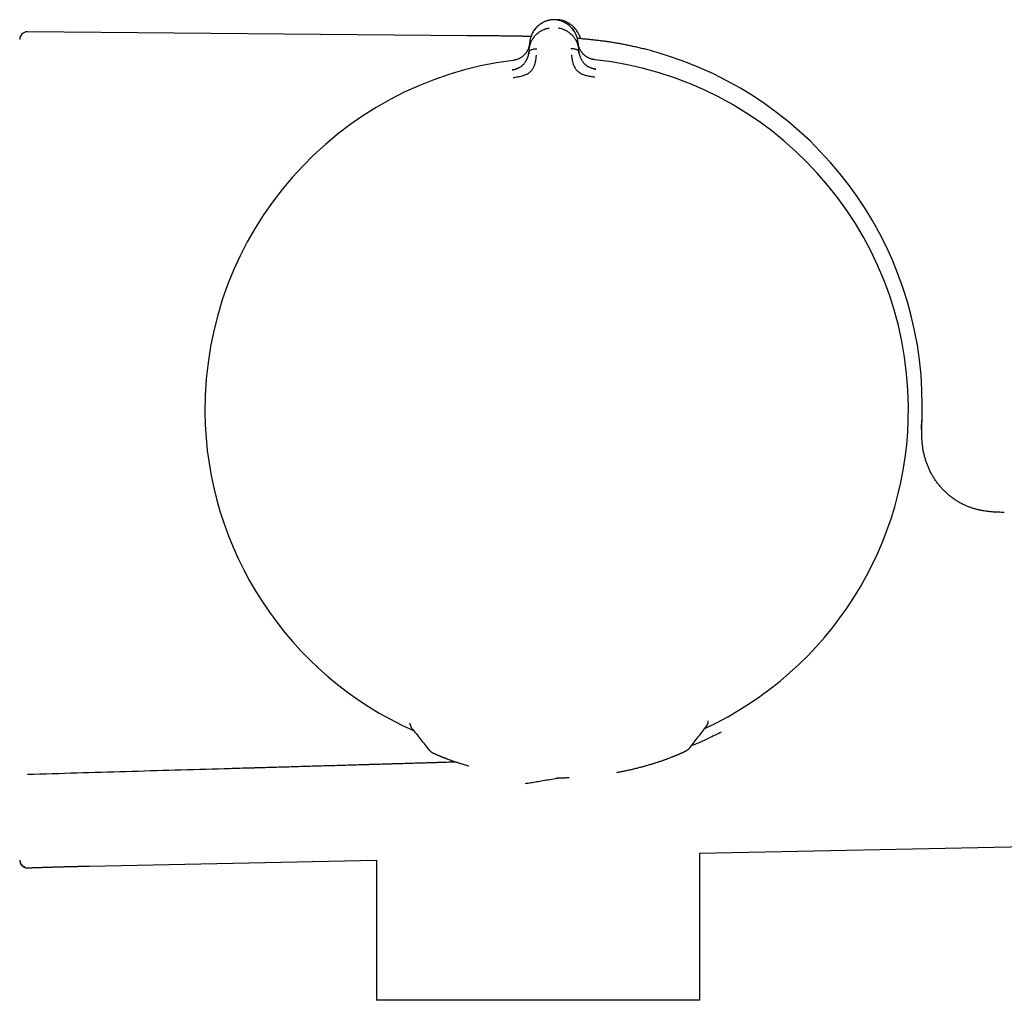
# Model space of a CAD drawing. Header units: millimetres. Extents: x 8 to 904, y 12 to 416.
# Tile 16 of 17: x 764 to 828, y 343 to 406. Entities that reach past the tile are written whole.
import ezdxf

# ---------------------------------------------------------------- set-up
doc = ezdxf.new("R2010")
doc.units = ezdxf.units.MM

msp = doc.modelspace()

# ---------------------------------------------------------------- linework, layer by layer
at = {"color": 7, "linetype": 'Continuous', "lineweight": 30}
for p, q in [((792.985, 405.363), (764.571, 405.61)), ((796.998, 404.444), (797.036, 404.921)), ((800.157, 404.945), (800.202, 404.469)), ((796.998, 404.444), (796.986, 404.292)), ((800.217, 404.317), (800.202, 404.47)), ((801.248, 403.808), (801.248, 403.808)), ((822.384, 380.409), (822.383, 380.386)), ((789.297, 360.894), (789.296, 360.917)), ((808.583, 361.027), (808.584, 361.048)), ((808.584, 361.048), (808.584, 361.068)), ((789.415, 360.574), (789.415, 360.574)), ((809.422, 360.328), (809.422, 360.327)), ((799.185, 357.38), (799.185, 357.38)), ((796.75, 357.009), (796.75, 357.009)), ((808.042, 352.495), (874.471, 353.886)), ((764.069, 352.03), (764.07, 352.019)), ((768.55, 351.668), (787.122, 352.057)), ((787.122, 352.057), (787.122, 342.988)), ((808.042, 342.988), (808.042, 352.495)), ((764.389, 351.609), (764.377, 351.614)), ((764.583, 351.555), (764.583, 351.555)), ((797.582, 342.988), (787.122, 342.988)), ((808.042, 342.988), (797.582, 342.988))]:
    msp.add_line(p, q, dxfattribs=at)
for centre, radius, start, end in [((764.566, 405.11), 0.5, 89.50049, 180), ((798.664, 381.459), 23.753, 0, 73.85869), ((798.782, 381.202), 22.741, 97.12322, 180.44508), ((798.782, 381.202), 22.741, 0.44828, 83.77335), ((798.782, 381.202), 22.741, 294.89742, 0.44828), ((798.664, 381.459), 23.753, 358.15043, 0), ((798.782, 381.202), 22.741, 180.44508, 245.98622)]:
    msp.add_arc(centre, radius, start, end, dxfattribs=at)
for points, knots in [([(798.427, 406.386), (798.391, 406.38), (798.318, 406.368), (798.213, 406.342), (798.112, 406.31), (798.015, 406.273), (797.922, 406.23), (797.828, 406.179), (797.734, 406.12), (797.641, 406.051), (797.555, 405.979), (797.476, 405.902), (797.398, 405.815), (797.324, 405.719), (797.254, 405.612), (797.194, 405.501), (797.144, 405.388), (797.103, 405.273), (797.071, 405.156), (797.048, 405.039), (797.039, 404.96), (797.035, 404.921)], [0, 0, 0, 0, 0.041981, 0.083532, 0.124858, 0.166114, 0.207413, 0.248824, 0.298705, 0.348787, 0.399007, 0.44925, 0.499369, 0.561767, 0.62419, 0.686696, 0.749297, 0.811979, 0.874701, 0.937401, 1, 1, 1, 1]), ([(798.408, 406.383), (798.387, 406.38), (798.332, 406.371), (798.246, 406.351), (798.153, 406.324), (798.062, 406.292), (797.975, 406.255), (797.886, 406.211), (797.796, 406.159), (797.706, 406.1), (797.622, 406.036), (797.543, 405.968), (797.465, 405.891), (797.389, 405.804), (797.317, 405.708), (797.253, 405.608), (797.209, 405.53), (797.189, 405.485), (797.185, 405.476)], [0, 0, 0, 0, 0.036086, 0.091101, 0.145865, 0.200565, 0.255337, 0.310274, 0.37648, 0.443015, 0.509828, 0.576813, 0.643817, 0.727311, 0.810555, 0.893856, 0.97728, 1, 1, 1, 1]), ([(798.743, 406.389), (798.731, 406.39), (798.704, 406.392), (798.66, 406.394), (798.611, 406.395), (798.559, 406.394), (798.509, 406.393), (798.466, 406.391), (798.439, 406.388), (798.427, 406.386)], [0, 0, 0, 0, 0.11249, 0.255313, 0.4164, 0.583584, 0.744674, 0.887503, 1, 1, 1, 1]), ([(798.942, 406.388), (798.906, 406.391), (798.835, 406.396), (798.752, 406.396), (798.704, 406.393), (798.692, 406.392)], [0, 0, 0, 0, 0.425601, 0.851545, 1, 1, 1, 1]), ([(799.904, 405.665), (799.889, 405.687), (799.853, 405.742), (799.787, 405.826), (799.705, 405.916), (799.613, 406.002), (799.513, 406.083), (799.404, 406.157), (799.3, 406.216), (799.203, 406.262), (799.117, 406.297), (799.028, 406.328), (798.935, 406.354), (798.839, 406.375), (798.774, 406.384), (798.741, 406.389)], [0, 0, 0, 0, 0.064765, 0.158565, 0.252617, 0.346876, 0.440983, 0.534705, 0.627939, 0.689849, 0.751615, 0.813338, 0.875169, 0.937307, 1, 1, 1, 1]), ([(800.157, 404.945), (800.153, 404.985), (800.143, 405.063), (800.118, 405.18), (800.084, 405.296), (800.041, 405.411), (799.989, 405.523), (799.927, 405.632), (799.856, 405.738), (799.78, 405.834), (799.701, 405.919), (799.621, 405.995), (799.534, 406.066), (799.44, 406.133), (799.345, 406.191), (799.25, 406.24), (799.157, 406.282), (799.059, 406.318), (798.957, 406.348), (798.852, 406.373), (798.779, 406.383), (798.743, 406.389)], [0, 0, 0, 0, 0.062597, 0.125296, 0.188016, 0.250695, 0.313293, 0.375794, 0.438213, 0.500607, 0.550722, 0.600964, 0.651181, 0.701263, 0.751144, 0.792556, 0.833858, 0.875118, 0.916449, 0.958009, 1, 1, 1, 1]), ([(798.934, 406.353), (798.935, 406.356), (798.936, 406.367), (798.938, 406.378), (798.939, 406.387), (798.939, 406.388), (798.94, 406.388)], [0, 0, 0, 0, 0.129741, 0.436775, 0.743576, 1, 1, 1, 1]), ([(800.189, 405.488), (800.185, 405.497), (800.164, 405.542), (800.12, 405.619), (800.055, 405.718), (799.982, 405.814), (799.905, 405.9), (799.827, 405.977), (799.748, 406.044), (799.663, 406.107), (799.573, 406.166), (799.482, 406.217), (799.393, 406.26), (799.305, 406.297), (799.215, 406.328), (799.121, 406.355), (799.029, 406.375), (798.968, 406.384), (798.94, 406.388)], [0, 0, 0, 0, 0.022485, 0.105049, 0.18749, 0.269875, 0.352507, 0.41882, 0.485113, 0.551237, 0.617085, 0.682608, 0.736978, 0.791186, 0.845321, 0.89952, 0.953966, 1, 1, 1, 1]), ([(796.998, 404.444), (796.998, 404.445), (796.998, 404.445), (796.998, 404.448), (796.999, 404.458), (797.001, 404.479), (797.005, 404.513), (797.011, 404.556), (797.019, 404.605), (797.029, 404.658), (797.04, 404.703), (797.05, 404.739), (797.056, 404.762), (797.064, 404.786), (797.071, 404.81), (797.08, 404.836), (797.09, 404.862), (797.108, 404.912), (797.139, 404.983), (797.183, 405.071), (797.224, 405.141), (797.261, 405.198), (797.285, 405.231), (797.301, 405.253), (797.308, 405.264), (797.316, 405.274), (797.324, 405.284), (797.332, 405.294), (797.362, 405.332), (797.418, 405.395), (797.504, 405.48), (797.596, 405.557), (797.69, 405.624), (797.796, 405.688), (797.913, 405.747), (798.042, 405.797), (798.171, 405.835), (798.259, 405.85), (798.301, 405.858)], [0, 0, 0, 0, 0.000168, 0.001366, 0.004585, 0.016602, 0.036108, 0.063195, 0.088438, 0.118038, 0.152065, 0.164532, 0.177513, 0.191011, 0.205027, 0.219565, 0.234628, 0.250218, 0.305811, 0.357356, 0.404738, 0.433682, 0.460748, 0.467525, 0.474171, 0.480686, 0.487071, 0.493324, 0.499446, 0.559752, 0.617506, 0.67268, 0.725262, 0.775261, 0.835907, 0.893476, 0.948104, 1, 1, 1, 1]), ([(798.877, 405.862), (798.919, 405.856), (799.006, 405.841), (799.135, 405.806), (799.264, 405.758), (799.381, 405.703), (799.484, 405.643), (799.575, 405.581), (799.672, 405.504), (799.739, 405.441), (799.782, 405.396), (799.795, 405.382), (799.808, 405.368), (799.821, 405.353), (799.834, 405.338), (799.859, 405.309), (799.895, 405.263), (799.943, 405.197), (799.984, 405.131), (800.02, 405.068), (800.042, 405.026), (800.056, 404.998), (800.062, 404.984), (800.068, 404.97), (800.075, 404.956), (800.081, 404.942), (800.087, 404.927), (800.103, 404.89), (800.124, 404.833), (800.148, 404.758), (800.165, 404.691), (800.178, 404.634), (800.187, 404.582), (800.194, 404.538), (800.199, 404.503), (800.201, 404.483), (800.202, 404.473), (800.202, 404.471), (800.202, 404.47), (800.202, 404.47), (800.202, 404.469)], [0, 0, 0, 0, 0.051373, 0.105665, 0.163102, 0.223827, 0.27137, 0.320803, 0.372124, 0.442732, 0.452222, 0.461768, 0.471368, 0.481024, 0.490735, 0.500501, 0.537698, 0.579265, 0.625137, 0.657731, 0.692132, 0.7001, 0.708157, 0.716302, 0.724536, 0.732857, 0.741265, 0.74976, 0.79759, 0.84013, 0.877473, 0.909711, 0.93693, 0.964012, 0.983495, 0.995471, 0.998664, 0.999564, 0.99984, 1, 1, 1, 1]), ([(800.19, 405.485), (800.203, 405.457), (800.235, 405.391), (800.272, 405.285), (800.296, 405.206), (800.305, 405.165), (800.305, 405.163)], [0, 0, 0, 0, 0.270372, 0.626622, 0.983101, 1, 1, 1, 1]), ([(797.117, 405.309), (797.105, 405.309), (797.076, 405.31), (797.027, 405.311), (796.966, 405.312), (796.895, 405.314), (796.813, 405.316), (796.72, 405.317), (796.616, 405.319), (796.501, 405.322), (796.375, 405.324), (796.237, 405.326), (796.087, 405.329), (795.927, 405.331), (795.758, 405.334), (795.58, 405.336), (795.39, 405.339), (795.188, 405.341), (794.974, 405.344), (794.747, 405.346), (794.516, 405.349), (794.28, 405.351), (794.041, 405.353), (793.791, 405.356), (793.531, 405.358), (793.261, 405.361), (793.078, 405.362), (792.985, 405.363)], [0, 0, 0, 0, 0.008764, 0.020974, 0.035701, 0.052974, 0.072826, 0.095293, 0.120419, 0.148248, 0.178829, 0.212214, 0.248457, 0.287613, 0.327995, 0.371162, 0.417161, 0.466034, 0.51782, 0.572549, 0.630243, 0.685742, 0.743735, 0.804202, 0.86711, 0.932402, 1, 1, 1, 1]), ([(797.032, 404.872), (797.032, 404.872), (797.032, 404.87), (797.031, 404.862), (797.029, 404.846), (797.026, 404.819), (797.021, 404.786), (797.014, 404.748), (797.006, 404.707), (796.997, 404.671), (796.989, 404.644), (796.984, 404.626), (796.978, 404.608), (796.972, 404.589), (796.965, 404.569), (796.957, 404.548), (796.938, 404.499), (796.905, 404.425), (796.864, 404.351), (796.835, 404.305), (796.82, 404.283), (796.805, 404.261), (796.789, 404.241), (796.774, 404.22), (796.74, 404.178), (796.685, 404.117), (796.61, 404.05), (796.542, 403.997), (796.483, 403.957), (796.412, 403.914), (796.324, 403.869), (796.228, 403.83), (796.137, 403.801), (796.052, 403.779), (795.993, 403.77), (795.962, 403.766)], [0, 0, 0, 0, 0.000491, 0.004709, 0.016801, 0.036349, 0.063449, 0.08868, 0.118244, 0.1522, 0.164633, 0.177573, 0.191021, 0.204979, 0.21945, 0.234434, 0.249933, 0.328151, 0.400024, 0.417785, 0.435101, 0.45197, 0.468393, 0.484369, 0.499899, 0.569641, 0.634729, 0.675595, 0.714547, 0.751696, 0.809478, 0.868786, 0.909647, 0.953487, 1, 1, 1, 1]), ([(797.032, 404.874), (797.031, 404.862), (797.029, 404.835), (797.024, 404.797), (797.018, 404.761), (797.013, 404.732), (797.008, 404.707), (797.002, 404.683), (796.992, 404.644), (796.976, 404.59), (796.95, 404.519), (796.918, 404.447), (796.879, 404.373), (796.841, 404.312), (796.815, 404.275), (796.805, 404.262)], [0, 0, 0, 0, 0.056623, 0.125933, 0.182196, 0.225392, 0.263557, 0.302391, 0.341889, 0.452069, 0.562265, 0.687439, 0.81228, 0.932258, 1, 1, 1, 1]), ([(805.268, 404.276), (805.154, 404.309), (804.93, 404.372), (804.597, 404.461), (804.274, 404.542), (803.961, 404.616), (803.659, 404.684), (803.367, 404.745), (803.086, 404.8), (802.813, 404.85), (802.531, 404.899), (802.242, 404.945), (801.945, 404.988), (801.658, 405.026), (801.381, 405.06), (801.113, 405.089), (800.85, 405.116), (800.591, 405.14), (800.346, 405.16), (800.19, 405.172), (800.117, 405.178)], [0, 0, 0, 0, 0.067726, 0.133392, 0.196945, 0.2584, 0.317817, 0.374276, 0.428952, 0.481942, 0.533341, 0.592565, 0.649759, 0.704999, 0.758325, 0.809742, 0.859223, 0.90992, 0.958243, 1, 1, 1, 1]), ([(801.248, 403.807), (801.217, 403.811), (801.157, 403.819), (801.07, 403.84), (800.989, 403.865), (800.914, 403.893), (800.845, 403.924), (800.788, 403.954), (800.737, 403.983), (800.691, 404.012), (800.642, 404.046), (800.595, 404.083), (800.551, 404.12), (800.512, 404.157), (800.477, 404.194), (800.443, 404.232), (800.409, 404.275), (800.374, 404.323), (800.34, 404.375), (800.307, 404.431), (800.277, 404.491), (800.253, 404.543), (800.235, 404.589), (800.22, 404.63), (800.209, 404.664), (800.202, 404.69), (800.197, 404.706), (800.193, 404.722), (800.189, 404.738), (800.185, 404.756), (800.181, 404.773), (800.177, 404.792), (800.172, 404.817), (800.168, 404.845), (800.164, 404.871), (800.162, 404.887), (800.162, 404.894), (800.161, 404.896), (800.161, 404.896), (800.161, 404.896), (800.161, 404.897), (800.161, 404.897), (800.161, 404.897)], [0, 0, 0, 0, 0.046698, 0.091618, 0.134505, 0.175194, 0.213614, 0.249779, 0.276951, 0.307118, 0.340349, 0.376695, 0.409342, 0.4408, 0.471044, 0.500021, 0.535936, 0.574169, 0.614719, 0.657569, 0.702695, 0.750057, 0.775296, 0.805099, 0.8394, 0.850353, 0.861686, 0.873397, 0.885483, 0.89794, 0.910765, 0.923954, 0.937503, 0.96472, 0.984149, 0.995887, 0.998893, 0.999683, 0.9999, 0.999964, 0.999986, 1, 1, 1, 1]), ([(795.913, 403.153), (795.957, 403.16), (796.043, 403.175), (796.141, 403.206), (796.21, 403.232), (796.252, 403.25), (796.293, 403.269), (796.331, 403.288), (796.393, 403.322), (796.474, 403.374), (796.557, 403.44), (796.622, 403.5), (796.671, 403.552), (796.723, 403.614), (796.778, 403.691), (796.818, 403.758), (796.842, 403.803), (796.852, 403.822), (796.862, 403.842), (796.871, 403.863), (796.88, 403.883), (796.889, 403.904), (796.898, 403.925), (796.909, 403.954), (796.923, 403.994), (796.941, 404.05), (796.959, 404.119), (796.976, 404.202), (796.982, 404.261), (796.986, 404.292)], [0, 0, 0, 0, 0.069025, 0.134226, 0.159046, 0.183078, 0.206287, 0.22865, 0.250149, 0.316401, 0.379891, 0.420809, 0.460701, 0.499516, 0.563083, 0.631484, 0.645503, 0.659713, 0.674115, 0.688707, 0.70349, 0.718464, 0.733629, 0.748983, 0.780106, 0.820964, 0.871406, 0.931199, 1, 1, 1, 1]), ([(796.986, 404.301), (796.984, 404.274), (796.982, 404.24), (796.975, 404.205), (796.974, 404.196)], [0, 0, 0, 0, 0.766097, 1, 1, 1, 1]), ([(796.986, 404.292), (796.987, 404.301), (796.99, 404.319), (797.001, 404.344), (797.017, 404.367), (797.041, 404.392), (797.073, 404.416), (797.115, 404.44), (797.17, 404.464), (797.241, 404.487), (797.326, 404.505), (797.414, 404.516), (797.474, 404.517), (797.503, 404.517)], [0, 0, 0, 0, 0.056102, 0.111466, 0.167115, 0.223804, 0.301772, 0.382941, 0.467258, 0.598521, 0.73327, 0.868258, 1, 1, 1, 1]), ([(799.696, 404.534), (799.725, 404.534), (799.785, 404.535), (799.873, 404.525), (799.959, 404.508), (800.029, 404.487), (800.085, 404.463), (800.127, 404.44), (800.16, 404.416), (800.184, 404.392), (800.201, 404.369), (800.212, 404.344), (800.215, 404.326), (800.217, 404.317)], [0, 0, 0, 0, 0.131742, 0.26673, 0.401479, 0.532742, 0.617059, 0.698228, 0.776196, 0.832885, 0.888534, 0.943898, 1, 1, 1, 1]), ([(800.236, 404.189), (800.235, 404.192), (800.231, 404.209), (800.226, 404.24), (800.22, 404.284), (800.217, 404.312), (800.215, 404.327)], [0, 0, 0, 0, 0.0530897, 0.3355105, 0.672233, 1, 1, 1, 1]), ([(800.217, 404.317), (800.22, 404.288), (800.227, 404.233), (800.244, 404.155), (800.258, 404.101), (800.268, 404.067), (800.274, 404.051), (800.279, 404.035), (800.284, 404.021), (800.289, 404.008), (800.293, 403.995), (800.298, 403.984), (800.313, 403.945), (800.341, 403.881), (800.388, 403.792), (800.44, 403.71), (800.499, 403.632), (800.567, 403.556), (800.629, 403.498), (800.679, 403.457), (800.71, 403.433), (800.743, 403.41), (800.777, 403.387), (800.813, 403.365), (800.868, 403.333), (800.947, 403.293), (801.056, 403.251), (801.176, 403.215), (801.261, 403.202), (801.304, 403.196)], [0, 0, 0, 0, 0.064591, 0.121349, 0.169984, 0.182734, 0.194757, 0.206048, 0.216606, 0.226427, 0.23551, 0.243851, 0.251449, 0.31979, 0.384193, 0.444676, 0.501324, 0.56002, 0.621088, 0.642003, 0.663213, 0.684727, 0.706551, 0.728689, 0.751143, 0.806569, 0.867208, 0.932524, 1, 1, 1, 1]), ([(796.158, 403.808), (796.148, 403.805), (796.111, 403.794), (796.046, 403.78), (795.989, 403.772), (795.962, 403.768)], [0, 0, 0, 0, 0.149715, 0.583351, 1, 1, 1, 1]), ([(795.977, 402.658), (796.075, 402.672), (796.266, 402.699), (796.539, 402.76), (796.789, 402.838), (797, 402.959), (797.163, 403.108), (797.277, 403.271), (797.342, 403.431), (797.4, 403.612), (797.438, 403.795), (797.457, 403.948), (797.465, 404.035), (797.469, 404.077), (797.47, 404.09), (797.47, 404.094), (797.47, 404.096)], [0, 0, 0, 0, 0.117772, 0.228252, 0.33124, 0.427014, 0.515099, 0.595624, 0.669421, 0.735797, 0.846044, 0.926768, 0.978141, 0.992758, 0.997301, 1, 1, 1, 1]), ([(799.735, 404.114), (799.736, 404.109), (799.738, 404.09), (799.743, 404.045), (799.75, 403.976), (799.763, 403.879), (799.786, 403.751), (799.822, 403.605), (799.875, 403.449), (799.943, 403.289), (800.06, 403.129), (800.225, 402.983), (800.438, 402.866), (800.689, 402.792), (800.962, 402.735), (801.152, 402.712), (801.251, 402.699)], [0, 0, 0, 0, 0.007539, 0.032602, 0.07418, 0.124929, 0.188679, 0.265565, 0.331914, 0.405634, 0.486045, 0.573984, 0.669568, 0.772326, 0.882537, 1, 1, 1, 1]), ([(801.249, 403.81), (801.223, 403.813), (801.171, 403.819), (801.106, 403.832), (801.066, 403.843), (801.053, 403.846)], [0, 0, 0, 0, 0.380494, 0.784791, 1, 1, 1, 1]), ([(796.251, 403.248), (796.243, 403.244), (796.228, 403.237), (796.201, 403.224), (796.173, 403.209), (796.137, 403.193), (796.09, 403.177), (796.035, 403.164), (795.975, 403.153), (795.933, 403.149), (795.913, 403.146)], [0, 0, 0, 0, 0.112383, 0.219476, 0.322832, 0.429818, 0.550662, 0.690153, 0.850214, 1, 1, 1, 1]), ([(795.914, 403.142), (795.914, 403.142), (795.913, 403.152), (795.913, 403.152), (795.913, 403.153)], [0, 0, 0, 0, 0.0572118, 1, 1, 1, 1]), ([(801.308, 403.195), (801.282, 403.199), (801.235, 403.205), (801.169, 403.219), (801.112, 403.233), (801.065, 403.247), (801.028, 403.261), (800.999, 403.272), (800.981, 403.279), (800.971, 403.283), (800.968, 403.284), (800.967, 403.285)], [0, 0, 0, 0, 0.206993, 0.390581, 0.550048, 0.685239, 0.796459, 0.884513, 0.951064, 0.977377, 1, 1, 1, 1]), ([(827.718, 374.535), (827.625, 374.537), (827.438, 374.542), (827.16, 374.553), (826.882, 374.572), (826.607, 374.601), (826.353, 374.639), (826.12, 374.685), (825.909, 374.735), (825.701, 374.795), (825.495, 374.865), (825.284, 374.948), (825.068, 375.046), (824.848, 375.161), (824.635, 375.287), (824.429, 375.425), (824.231, 375.574), (824.041, 375.733), (823.86, 375.902), (823.689, 376.08), (823.527, 376.265), (823.376, 376.458), (823.236, 376.657), (823.107, 376.861), (822.989, 377.07), (822.882, 377.282), (822.786, 377.497), (822.702, 377.715), (822.628, 377.934), (822.566, 378.153), (822.513, 378.373), (822.469, 378.601), (822.433, 378.836), (822.407, 379.079), (822.39, 379.319), (822.381, 379.557), (822.379, 379.816), (822.384, 380.096), (822.394, 380.396), (822.401, 380.594), (822.405, 380.692)], [0, 0, 0, 0, 0.029831, 0.059523, 0.089106, 0.118605, 0.148045, 0.171152, 0.19425, 0.21735, 0.240463, 0.263595, 0.289912, 0.316261, 0.34264, 0.369038, 0.39544, 0.421826, 0.448172, 0.474452, 0.500638, 0.526702, 0.552617, 0.578357, 0.603897, 0.629219, 0.654304, 0.67914, 0.703717, 0.728029, 0.752073, 0.775849, 0.802164, 0.828151, 0.853818, 0.879174, 0.904228, 0.936599, 0.968505, 1, 1, 1, 1]), ([(822.385, 380.687), (822.385, 380.686), (822.385, 380.684), (822.387, 380.651), (822.389, 380.575), (822.386, 380.464), (822.384, 380.409)], [0, 0, 0, 0, 0.110011, 0.407473, 0.704084, 1, 1, 1, 1]), ([(822.358, 379.904), (822.358, 379.904), (822.358, 379.904), (822.358, 379.904), (822.358, 379.905), (822.358, 379.906), (822.358, 379.907), (822.358, 379.909), (822.359, 379.913), (822.359, 379.919), (822.359, 379.926), (822.36, 379.933), (822.36, 379.94), (822.361, 379.947), (822.361, 379.957), (822.362, 379.969), (822.363, 379.983), (822.364, 380.002), (822.365, 380.028), (822.367, 380.055), (822.368, 380.081), (822.369, 380.104), (822.371, 380.125), (822.372, 380.153), (822.374, 380.194), (822.377, 380.248), (822.38, 380.319), (822.383, 380.371), (822.384, 380.399)], [0, 0, 0, 0, 0.006933, 0.053197, 0.091084, 0.126866, 0.16107, 0.194247, 0.227424, 0.271289, 0.324825, 0.37307, 0.411258, 0.439436, 0.46756, 0.499363, 0.534558, 0.571192, 0.608426, 0.650385, 0.687686, 0.704479, 0.725963, 0.754318, 0.789582, 0.84738, 0.917516, 1, 1, 1, 1]), ([(808.537, 360.835), (808.54, 360.842), (808.545, 360.853), (808.551, 360.868), (808.555, 360.88), (808.558, 360.888), (808.562, 360.9), (808.568, 360.921), (808.575, 360.953), (808.582, 360.996), (808.583, 361.029), (808.584, 361.047)], [0, 0, 0, 0, 0.1463705, 0.2624126, 0.3229481, 0.370148, 0.4121835, 0.5032278, 0.6315171, 0.7974292, 1, 1, 1, 1]), ([(789.297, 360.893), (789.297, 360.878), (789.299, 360.85), (789.304, 360.814), (789.309, 360.789), (789.314, 360.77), (789.318, 360.756), (789.323, 360.739), (789.331, 360.717), (789.338, 360.702), (789.342, 360.693)], [0, 0, 0, 0, 0.183086, 0.328466, 0.435409, 0.50469, 0.574855, 0.680724, 0.822496, 1, 1, 1, 1]), ([(789.342, 360.693), (789.347, 360.682), (789.357, 360.659), (789.374, 360.631), (789.393, 360.602), (789.407, 360.584), (789.414, 360.574)], [0, 0, 0, 0, 0.202431, 0.443513, 0.714439, 1, 1, 1, 1]), ([(789.415, 360.574), (789.596, 360.346), (789.959, 359.891), (790.322, 359.436), (790.504, 359.209)], [0, 0, 0, 0, 0.500264, 1, 1, 1, 1]), ([(807.406, 359.343), (807.583, 359.573), (807.938, 360.033), (808.292, 360.494), (808.47, 360.724)], [0, 0, 0, 0, 0.499403, 1, 1, 1, 1]), ([(808.469, 360.723), (808.476, 360.732), (808.489, 360.75), (808.504, 360.772), (808.513, 360.788), (808.516, 360.794)], [0, 0, 0, 0, 0.425164, 0.817562, 1, 1, 1, 1]), ([(808.517, 360.796), (808.519, 360.799), (808.526, 360.811), (808.532, 360.825), (808.537, 360.835)], [0, 0, 0, 0, 0.302288, 1, 1, 1, 1]), ([(809.422, 360.328), (809.288, 360.261), (809.02, 360.126), (808.747, 360), (808.61, 359.937)], [0, 0, 0, 0, 0.497325, 1, 1, 1, 1]), ([(807.503, 359.469), (807.624, 359.514), (807.999, 359.655), (808.364, 359.822), (808.611, 359.935)], [0, 0, 0, 0, 0.321411, 1, 1, 1, 1]), ([(790.504, 359.209), (790.504, 359.209), (790.504, 359.208), (790.507, 359.205), (790.508, 359.205)], [0, 0, 0, 0, 0.747226, 1, 1, 1, 1]), ([(790.508, 359.205), (790.52, 359.19), (790.544, 359.162), (790.581, 359.127), (790.613, 359.099), (790.64, 359.078), (790.66, 359.063), (790.675, 359.052), (790.683, 359.048), (790.688, 359.044), (790.693, 359.041), (790.698, 359.038), (790.706, 359.033), (790.717, 359.026), (790.733, 359.017), (790.752, 359.006), (790.771, 358.995), (790.788, 358.986), (790.803, 358.978), (790.818, 358.97), (790.834, 358.962), (790.85, 358.955), (790.865, 358.947), (790.879, 358.94), (790.895, 358.933), (790.912, 358.925), (790.931, 358.916), (790.95, 358.907), (790.969, 358.898), (790.989, 358.889), (791.009, 358.88), (791.031, 358.871), (791.056, 358.86), (791.084, 358.847), (791.114, 358.834), (791.145, 358.821), (791.177, 358.808), (791.209, 358.794), (791.242, 358.781), (791.272, 358.768), (791.299, 358.757), (791.322, 358.748), (791.339, 358.741), (791.35, 358.737), (791.357, 358.734), (791.366, 358.73), (791.377, 358.726), (791.393, 358.72), (791.412, 358.712), (791.436, 358.703), (791.463, 358.692), (791.496, 358.679), (791.533, 358.665), (791.576, 358.648), (791.624, 358.63), (791.678, 358.61), (791.717, 358.595), (791.737, 358.588)], [0, 0, 0, 0, 0.020681, 0.038696, 0.054023, 0.066669, 0.076669, 0.084104, 0.089836, 0.095267, 0.101241, 0.107758, 0.114819, 0.130269, 0.147067, 0.175988, 0.203384, 0.222553, 0.24228, 0.262577, 0.283244, 0.30228, 0.320999, 0.33766, 0.355741, 0.375798, 0.397587, 0.418773, 0.438779, 0.457603, 0.477429, 0.498498, 0.522078, 0.548174, 0.576791, 0.601049, 0.626871, 0.654185, 0.679866, 0.702273, 0.722454, 0.738939, 0.751722, 0.75752, 0.762029, 0.767346, 0.775841, 0.786325, 0.799443, 0.8152, 0.833601, 0.854653, 0.878363, 0.904741, 0.933798, 0.965546, 1, 1, 1, 1]), ([(806.18, 358.701), (806.201, 358.709), (806.239, 358.724), (806.293, 358.745), (806.341, 358.764), (806.383, 358.781), (806.42, 358.796), (806.452, 358.809), (806.48, 358.821), (806.503, 358.83), (806.522, 358.838), (806.536, 358.844), (806.547, 358.849), (806.554, 358.851), (806.56, 358.854), (806.565, 358.856), (806.572, 358.859), (806.582, 358.863), (806.596, 358.869), (806.613, 358.876), (806.636, 358.886), (806.664, 358.898), (806.698, 358.913), (806.733, 358.928), (806.767, 358.943), (806.801, 358.958), (806.832, 358.972), (806.859, 358.985), (806.884, 358.996), (806.905, 359.006), (806.927, 359.016), (806.95, 359.027), (806.975, 359.039), (806.999, 359.05), (807.017, 359.059), (807.03, 359.066), (807.039, 359.07), (807.049, 359.075), (807.06, 359.081), (807.073, 359.088), (807.088, 359.095), (807.104, 359.104), (807.119, 359.112), (807.133, 359.12), (807.145, 359.127), (807.157, 359.133), (807.167, 359.139), (807.176, 359.144), (807.182, 359.148), (807.188, 359.152), (807.192, 359.155), (807.197, 359.158), (807.202, 359.161), (807.214, 359.168), (807.232, 359.18), (807.257, 359.198), (807.288, 359.222), (807.323, 359.253), (807.363, 359.292), (807.388, 359.323), (807.402, 359.339)], [0, 0, 0, 0, 0.034532, 0.066351, 0.095464, 0.121876, 0.145595, 0.166623, 0.184966, 0.200626, 0.213605, 0.223906, 0.230744, 0.235518, 0.238886, 0.242927, 0.247795, 0.253489, 0.264105, 0.276762, 0.291457, 0.314331, 0.340858, 0.369703, 0.39705, 0.427351, 0.455202, 0.480606, 0.503562, 0.524073, 0.54352, 0.569467, 0.596773, 0.624365, 0.648804, 0.660243, 0.670744, 0.681742, 0.695374, 0.711665, 0.73062, 0.751638, 0.772662, 0.791833, 0.809148, 0.824605, 0.838414, 0.851235, 0.858279, 0.865003, 0.871406, 0.877488, 0.88337, 0.891135, 0.901732, 0.915283, 0.931855, 0.95149, 0.974207, 1, 1, 1, 1]), ([(807.401, 359.339), (807.402, 359.339), (807.405, 359.341), (807.405, 359.343), (807.405, 359.343)], [0, 0, 0, 0, 0.239088, 1, 1, 1, 1]), ([(792.293, 358.393), (792.263, 358.392), (792.194, 358.39), (792.095, 358.387), (791.958, 358.383), (791.787, 358.378), (791.57, 358.371), (791.342, 358.364), (791.104, 358.357), (790.887, 358.35), (790.694, 358.344), (790.528, 358.339), (790.358, 358.334), (790.183, 358.329), (790.002, 358.324), (789.814, 358.318), (789.622, 358.312), (789.093, 358.297), (788.538, 358.28), (788.035, 358.266), (787.921, 358.262), (787.886, 358.261), (787.851, 358.26), (787.819, 358.259), (787.793, 358.258), (787.711, 358.256), (787.513, 358.25), (787.195, 358.241), (786.926, 358.233), (786.759, 358.228), (786.699, 358.226), (786.638, 358.225), (786.572, 358.223), (786.349, 358.216), (785.964, 358.205), (785.417, 358.189), (784.862, 358.173), (784.297, 358.156), (783.724, 358.139), (783.138, 358.122), (782.537, 358.105), (781.924, 358.087), (781.296, 358.069), (780.686, 358.051), (780.093, 358.034), (779.69, 358.023), (779.45, 358.016), (779.377, 358.014), (779.304, 358.011), (779.231, 358.009), (779.157, 358.007), (779.085, 358.005), (778.924, 358.001), (778.327, 357.983), (776.695, 357.936), (774.117, 357.862), (770.938, 357.771), (767.759, 357.678), (765.64, 357.615), (764.58, 357.584)], [0, 0, 0, 0, 0.003324, 0.007404, 0.010732, 0.018155, 0.025974, 0.03419, 0.042801, 0.05181, 0.057641, 0.063628, 0.069769, 0.076066, 0.082545, 0.089459, 0.096374, 0.103289, 0.146754, 0.15647, 0.157742, 0.159015, 0.160287, 0.161559, 0.162421, 0.163104, 0.170464, 0.183834, 0.197493, 0.199666, 0.201846, 0.204033, 0.206227, 0.209001, 0.228197, 0.247907, 0.268131, 0.288324, 0.309004, 0.330173, 0.351829, 0.373973, 0.396605, 0.419724, 0.440055, 0.460748, 0.463376, 0.466008, 0.468647, 0.471291, 0.473942, 0.476597, 0.479148, 0.491402, 0.541134, 0.655822, 0.770526, 0.885251, 1, 1, 1, 1]), ([(791.739, 358.587), (791.79, 358.568), (791.894, 358.53), (792.063, 358.47), (792.241, 358.41), (792.43, 358.348), (792.628, 358.286), (792.837, 358.223), (792.996, 358.176), (793.087, 358.151), (793.102, 358.147)], [0, 0, 0, 0, 0.136882, 0.274262, 0.412389, 0.551344, 0.690945, 0.83098, 0.971254, 1, 1, 1, 1]), ([(802.672, 357.727), (802.701, 357.732), (802.823, 357.754), (803.03, 357.794), (803.294, 357.848), (803.55, 357.905), (803.799, 357.963), (804.042, 358.024), (804.278, 358.085), (804.506, 358.147), (804.727, 358.21), (804.939, 358.273), (805.144, 358.337), (805.34, 358.4), (805.527, 358.462), (805.705, 358.524), (805.873, 358.584), (806.032, 358.643), (806.13, 358.681), (806.179, 358.7)], [0, 0, 0, 0, 0.019851, 0.081728, 0.143442, 0.205086, 0.266751, 0.328424, 0.390087, 0.451723, 0.513312, 0.574831, 0.636259, 0.697572, 0.758721, 0.819612, 0.880146, 0.940237, 1, 1, 1, 1]), ([(796.751, 357.006), (796.868, 357.026), (797.112, 357.066), (797.493, 357.129), (797.905, 357.199), (798.355, 357.275), (798.704, 357.336), (798.904, 357.371), (798.94, 357.378)], [0, 0, 0, 0, 0.161052, 0.333954, 0.521371, 0.725984, 0.950268, 1, 1, 1, 1]), ([(798.772, 357.377), (798.8, 357.377), (798.937, 357.376), (799.075, 357.378), (799.185, 357.38)], [0, 0, 0, 0, 0.199767, 1, 1, 1, 1]), ([(799.185, 357.38), (799.289, 357.382), (799.42, 357.385), (799.551, 357.39), (799.578, 357.391)], [0, 0, 0, 0, 0.789394, 1, 1, 1, 1]), ([(764.066, 352.055), (764.067, 352.039), (764.067, 352.012), (764.072, 351.975), (764.079, 351.943), (764.087, 351.911), (764.1, 351.872), (764.12, 351.826), (764.149, 351.777), (764.181, 351.735), (764.213, 351.7), (764.244, 351.672), (764.279, 351.644), (764.323, 351.617), (764.376, 351.591), (764.439, 351.57), (764.509, 351.556), (764.559, 351.556), (764.583, 351.555)], [0, 0, 0, 0, 0.058973, 0.106165, 0.140725, 0.181792, 0.227305, 0.295361, 0.368071, 0.43958, 0.492092, 0.543417, 0.596152, 0.659452, 0.733415, 0.816899, 0.908258, 1, 1, 1, 1]), ([(764.068, 352.03), (764.069, 352.028), (764.069, 352.025), (764.07, 352.019), (764.071, 352.011), (764.072, 352.003), (764.073, 351.993), (764.075, 351.983), (764.078, 351.971), (764.081, 351.959), (764.084, 351.946), (764.088, 351.934), (764.091, 351.923), (764.095, 351.912), (764.098, 351.904), (764.101, 351.897), (764.103, 351.89), (764.107, 351.88), (764.113, 351.867), (764.121, 351.851), (764.132, 351.831), (764.146, 351.807), (764.164, 351.781), (764.185, 351.754), (764.21, 351.726), (764.24, 351.698), (764.274, 351.67), (764.312, 351.645), (764.35, 351.625), (764.375, 351.615), (764.385, 351.611)], [0, 0, 0, 0, 0.052969, 0.122656, 0.18585, 0.242566, 0.292829, 0.336673, 0.374151, 0.405355, 0.430442, 0.445431, 0.457416, 0.46691, 0.471037, 0.474983, 0.479063, 0.483528, 0.494216, 0.507914, 0.525015, 0.553441, 0.58852, 0.630373, 0.679058, 0.734591, 0.796954, 0.8661, 0.941959, 1, 1, 1, 1]), ([(764.369, 351.618), (764.372, 351.616), (764.377, 351.613), (764.383, 351.612), (764.385, 351.611)], [0, 0, 0, 0, 0.611472, 1, 1, 1, 1]), ([(764.583, 351.555), (764.608, 351.556), (764.67, 351.558), (764.764, 351.561), (764.863, 351.565), (764.945, 351.567), (765.01, 351.569), (765.062, 351.571), (765.118, 351.573), (765.18, 351.575), (765.257, 351.578), (765.347, 351.581), (765.451, 351.584), (765.566, 351.588), (765.69, 351.592), (765.823, 351.596), (765.964, 351.6), (766.11, 351.605), (766.294, 351.61), (766.515, 351.617), (766.772, 351.624), (767.032, 351.632), (767.293, 351.639), (767.55, 351.645), (767.803, 351.651), (768.054, 351.657), (768.303, 351.662), (768.468, 351.666), (768.55, 351.668)], [0, 0, 0, 0, 0.019132, 0.046413, 0.071565, 0.094685, 0.108218, 0.121007, 0.134242, 0.150116, 0.168577, 0.192078, 0.218443, 0.24745, 0.278858, 0.312411, 0.347844, 0.384881, 0.423247, 0.486717, 0.551827, 0.617635, 0.683388, 0.748598, 0.811984, 0.875002, 0.938436, 1, 1, 1, 1])]:
    msp.add_open_spline(points, degree=3, knots=knots, dxfattribs=at)

doc.saveas('drawing.dxf')
